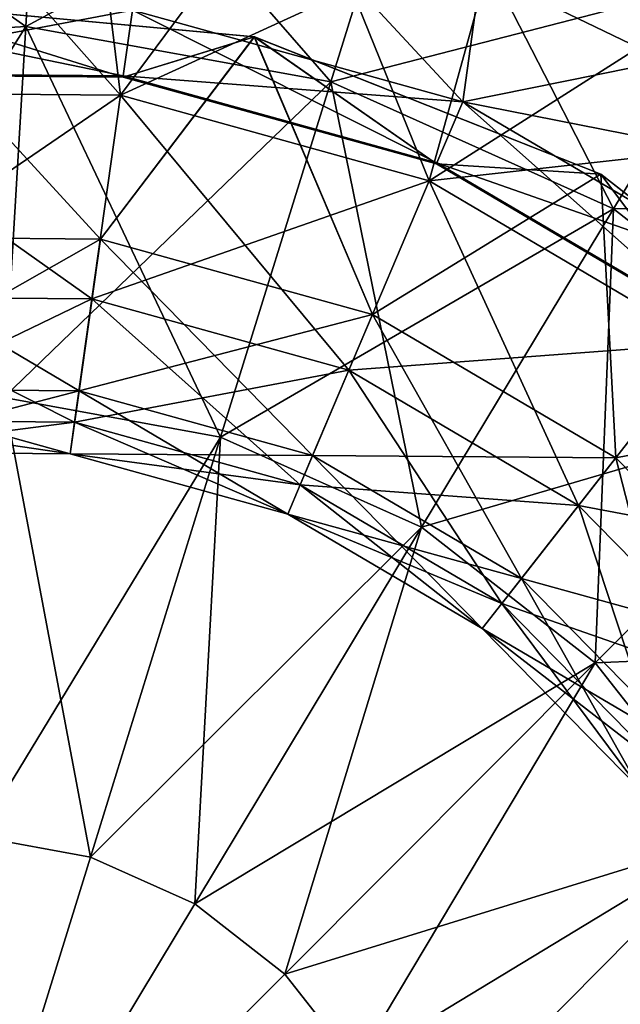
# Model space of a CAD drawing. Header units: millimetres. Extents: x -84 to 84, y -375 to 274.
# Tile 34 of 108: x -60.74 to -58.56, y 54.38 to 57.95. Entities that reach past the tile are written whole.
import ezdxf

# ---------------------------------------------------------------- set-up
doc = ezdxf.new("R2010")
doc.units = ezdxf.units.MM
doc.header["$LTSCALE"] = 148.96817
for name, color, linetype in [('143', 7, 'CONTINUOUS'), ('170', 7, 'CONTINUOUS'), ('171', 7, 'CONTINUOUS'), ('172', 7, 'CONTINUOUS'), ('185', 7, 'CONTINUOUS'), ('186', 7, 'CONTINUOUS'), ('187', 7, 'CONTINUOUS')]:
    doc.layers.add(name, color=color, linetype=linetype)

msp = doc.modelspace()

# ---------------------------------------------------------------- linework, layer by layer
at = {"layer": '143', "color": 7, "linetype": 'CONTINUOUS', "true_color": 0xa2afbf}
for points in [[(-59.3556, 42.4962, 0.0434), (-48.9732, 55.7851, 1.9428), (-60.525, 40.9995, 1.9428), (-59.3556, 42.4962, 0.0434)], [(-60.525, 40.9995, 1.9428), (-48.9732, 55.7851, 1.9428), (-54.7491, 48.3923, 2.9251), (-60.525, 40.9995, 1.9428)], [(-50.1426, 54.2883, 18.8066), (-60.525, 40.9995, 16.9072), (-48.9732, 55.7851, 16.9072), (-50.1426, 54.2883, 18.8066)], [(-48.9732, 55.7851, 16.9072), (-60.525, 40.9995, 16.9072), (-54.7491, 48.3923, 15.9249), (-48.9732, 55.7851, 16.9072)], [(-50.1426, 54.2883, 0.0434), (-48.9732, 55.7851, 1.9428), (-59.3556, 42.4962, 0.0434), (-50.1426, 54.2883, 0.0434)]]:
    msp.add_3dface(points, dxfattribs=at)
at = {"layer": '170', "color": 7, "linetype": 'CONTINUOUS', "true_color": 0xa2afbf}
for points in [[(-57.8907, 58.4206, -16.0597), (-59.2132, 59.0136, -16.0597), (-58.3984, 57.8003, -14.5268), (-57.8907, 58.4206, -16.0597)], [(-58.3984, 57.8003, -14.5268), (-59.2132, 59.0136, -16.0597), (-59.0694, 58.1236, -14.5268), (-58.3984, 57.8003, -14.5268)], [(-60.6597, 58.9255, -21.1315), (-61.8405, 57.8556, -22.5508), (-62.0225, 58.8412, -21.1315), (-60.6597, 58.9255, -21.1315)], [(-60.7189, 57.9249, -22.5508), (-61.8405, 57.8556, -22.5508), (-60.6597, 58.9255, -21.1315), (-60.7189, 57.9249, -22.5508)], [(-59.3163, 58.6812, -21.1315), (-60.7189, 57.9249, -22.5508), (-60.6597, 58.9255, -21.1315), (-59.3163, 58.6812, -21.1315)], [(-59.6132, 57.7238, -22.5508), (-60.7189, 57.9249, -22.5508), (-59.3163, 58.6812, -21.1315), (-59.6132, 57.7238, -22.5508)], [(-58.0704, 58.1225, -21.1315), (-59.6132, 57.7238, -22.5508), (-59.3163, 58.6812, -21.1315), (-58.0704, 58.1225, -21.1315)], [(-58.5878, 57.264, -22.5508), (-59.6132, 57.7238, -22.5508), (-58.0704, 58.1225, -21.1315), (-58.5878, 57.264, -22.5508)], [(-56.9944, 57.2818, -21.1315), (-58.5878, 57.264, -22.5508), (-58.0704, 58.1225, -21.1315), (-56.9944, 57.2818, -21.1315)], [(-60.7189, 57.9249, -22.5508), (-61.5957, 56.5299, -23.647), (-61.8405, 57.8556, -22.5508), (-60.7189, 57.9249, -22.5508)], [(-60.7985, 56.5792, -23.647), (-61.5957, 56.5299, -23.647), (-60.7189, 57.9249, -22.5508), (-60.7985, 56.5792, -23.647)], [(-59.6132, 57.7238, -22.5508), (-60.7985, 56.5792, -23.647), (-60.7189, 57.9249, -22.5508), (-59.6132, 57.7238, -22.5508)], [(-60.0125, 56.4362, -23.647), (-60.7985, 56.5792, -23.647), (-59.6132, 57.7238, -22.5508), (-60.0125, 56.4362, -23.647)], [(-58.5878, 57.264, -22.5508), (-60.0125, 56.4362, -23.647), (-59.6132, 57.7238, -22.5508), (-58.5878, 57.264, -22.5508)], [(-59.2837, 56.1094, -23.647), (-60.0125, 56.4362, -23.647), (-58.5878, 57.264, -22.5508), (-59.2837, 56.1094, -23.647)], [(-57.7022, 56.5721, -22.5508), (-59.2837, 56.1094, -23.647), (-58.5878, 57.264, -22.5508), (-57.7022, 56.5721, -22.5508)], [(-57.7022, 56.5721, -22.5508), (-58.5878, 57.264, -22.5508), (-56.9944, 57.2818, -21.1315), (-57.7022, 56.5721, -22.5508)], [(-60.0125, 56.4362, -23.647), (-60.8926, 54.9881, -24.3389), (-60.7985, 56.5792, -23.647), (-60.0125, 56.4362, -23.647)], [(-58.6542, 55.6176, -23.647), (-59.2837, 56.1094, -23.647), (-57.7022, 56.5721, -22.5508), (-58.6542, 55.6176, -23.647)], [(-57.008, 55.6884, -22.5508), (-58.6542, 55.6176, -23.647), (-57.7022, 56.5721, -22.5508), (-57.008, 55.6884, -22.5508)], [(-60.4847, 54.9139, -24.3389), (-60.8926, 54.9881, -24.3389), (-60.0125, 56.4362, -23.647), (-60.4847, 54.9139, -24.3389)], [(-59.2837, 56.1094, -23.647), (-60.4847, 54.9139, -24.3389), (-60.0125, 56.4362, -23.647), (-59.2837, 56.1094, -23.647)], [(-60.1064, 54.7442, -24.3389), (-60.4847, 54.9139, -24.3389), (-59.2837, 56.1094, -23.647), (-60.1064, 54.7442, -24.3389)], [(-58.6542, 55.6176, -23.647), (-60.1064, 54.7442, -24.3389), (-59.2837, 56.1094, -23.647), (-58.6542, 55.6176, -23.647)], [(-58.1607, 54.9894, -23.647), (-58.6542, 55.6176, -23.647), (-57.008, 55.6884, -22.5508), (-58.1607, 54.9894, -23.647)], [(-59.7797, 54.489, -24.3389), (-60.1064, 54.7442, -24.3389), (-58.6542, 55.6176, -23.647), (-59.7797, 54.489, -24.3389)], [(-58.1607, 54.9894, -23.647), (-59.7797, 54.489, -24.3389), (-58.6542, 55.6176, -23.647), (-58.1607, 54.9894, -23.647)], [(-60.4847, 54.9139, -24.3389), (-60.9941, 53.2714, -24.575), (-60.8926, 54.9881, -24.3389), (-60.4847, 54.9139, -24.3389)], [(-59.5236, 54.163, -24.3389), (-59.7797, 54.489, -24.3389), (-58.1607, 54.9894, -23.647), (-59.5236, 54.163, -24.3389)], [(-57.8319, 54.2614, -23.647), (-59.5236, 54.163, -24.3389), (-58.1607, 54.9894, -23.647), (-57.8319, 54.2614, -23.647)], [(-60.1064, 54.7442, -24.3389), (-60.9941, 53.2714, -24.575), (-60.4847, 54.9139, -24.3389), (-60.1064, 54.7442, -24.3389)], [(-59.7797, 54.489, -24.3389), (-60.9941, 53.2714, -24.575), (-60.1064, 54.7442, -24.3389), (-59.7797, 54.489, -24.3389)], [(-59.5236, 54.163, -24.3389), (-60.9941, 53.2714, -24.575), (-59.7797, 54.489, -24.3389), (-59.5236, 54.163, -24.3389)]]:
    msp.add_3dface(points, dxfattribs=at)
at = {"layer": '171', "color": 7, "linetype": 'CONTINUOUS', "true_color": 0xa2afbf}
for points in [[(-59.7795, 58.3481, -14.5268), (-60.3318, 57.984, -13.6694), (-59.1346, 57.652, -13.6694), (-59.7795, 58.3481, -14.5268)], [(-59.0694, 58.1236, -14.5268), (-59.7795, 58.3481, -14.5268), (-59.1346, 57.652, -13.6694), (-59.0694, 58.1236, -14.5268)], [(-58.3984, 57.8003, -14.5268), (-59.0694, 58.1236, -14.5268), (-59.1346, 57.652, -13.6694), (-58.3984, 57.8003, -14.5268)], [(-61.5442, 57.7517, -11.7468), (-61.2354, 58.0113, -10.7994), (-60.3659, 57.7414, -11.7468), (-61.5442, 57.7517, -11.7468)], [(-61.2354, 58.0113, -10.7994), (-59.8904, 57.8873, -10.7994), (-60.3659, 57.7414, -11.7468), (-61.2354, 58.0113, -10.7994)], [(-61.5447, 57.7559, -12.7232), (-60.3653, 57.7457, -12.7232), (-61.5741, 57.9948, -13.6694), (-61.5447, 57.7559, -12.7232)], [(-61.5741, 57.9948, -13.6694), (-60.3653, 57.7457, -12.7232), (-60.3318, 57.984, -13.6694), (-61.5741, 57.9948, -13.6694)], [(-60.3653, 57.7457, -12.7232), (-59.2287, 57.4304, -12.7232), (-60.3318, 57.984, -13.6694), (-60.3653, 57.7457, -12.7232)], [(-60.3318, 57.984, -13.6694), (-59.2287, 57.4304, -12.7232), (-59.1346, 57.652, -13.6694), (-60.3318, 57.984, -13.6694)], [(-60.3659, 57.7414, -11.7468), (-59.8904, 57.8873, -10.7994), (-59.2303, 57.4265, -11.7468), (-60.3659, 57.7414, -11.7468)], [(-59.8904, 57.8873, -10.7994), (-58.6347, 57.3894, -10.7994), (-59.2303, 57.4265, -11.7468), (-59.8904, 57.8873, -10.7994)], [(-58.3984, 57.8003, -14.5268), (-59.1346, 57.652, -13.6694), (-58.0642, 57.0215, -13.6694), (-58.3984, 57.8003, -14.5268)], [(-61.5442, 57.7517, -11.7468), (-60.3659, 57.7414, -11.7468), (-61.5447, 57.7559, -12.7232), (-61.5442, 57.7517, -11.7468)], [(-61.5447, 57.7559, -12.7232), (-60.3659, 57.7414, -11.7468), (-60.3653, 57.7457, -12.7232), (-61.5447, 57.7559, -12.7232)], [(-60.3659, 57.7414, -11.7468), (-59.2303, 57.4265, -11.7468), (-60.3653, 57.7457, -12.7232), (-60.3659, 57.7414, -11.7468)], [(-60.3653, 57.7457, -12.7232), (-59.2303, 57.4265, -11.7468), (-59.2287, 57.4304, -12.7232), (-60.3653, 57.7457, -12.7232)], [(-59.2287, 57.4304, -12.7232), (-58.2124, 56.8318, -12.7232), (-59.1346, 57.652, -13.6694), (-59.2287, 57.4304, -12.7232)], [(-59.1346, 57.652, -13.6694), (-58.2124, 56.8318, -12.7232), (-58.0642, 57.0215, -13.6694), (-59.1346, 57.652, -13.6694)], [(-59.2303, 57.4265, -11.7468), (-58.215, 56.8284, -11.7468), (-59.2287, 57.4304, -12.7232), (-59.2303, 57.4265, -11.7468)], [(-59.2303, 57.4265, -11.7468), (-58.6347, 57.3894, -10.7994), (-58.215, 56.8284, -11.7468), (-59.2303, 57.4265, -11.7468)], [(-59.2287, 57.4304, -12.7232), (-58.215, 56.8284, -11.7468), (-58.2124, 56.8318, -12.7232), (-59.2287, 57.4304, -12.7232)], [(-58.6347, 57.3894, -10.7994), (-57.57, 56.5578, -10.7994), (-58.215, 56.8284, -11.7468), (-58.6347, 57.3894, -10.7994)]]:
    msp.add_3dface(points, dxfattribs=at)
at = {"layer": '172', "color": 7, "linetype": 'CONTINUOUS', "true_color": 0xa2afbf}
for points in [[(-61.2692, 58.6844, -4.1441), (-60.496, 58.6684, -4.1441), (-61.5361, 57.6855, -4.7643), (-61.2692, 58.6844, -4.1441)], [(-60.496, 58.6684, -4.1441), (-60.3751, 57.6754, -4.7643), (-61.5361, 57.6855, -4.7643), (-60.496, 58.6684, -4.1441)], [(-60.496, 58.6684, -4.1441), (-59.733, 58.5426, -4.1441), (-60.3751, 57.6754, -4.7643), (-60.496, 58.6684, -4.1441)], [(-59.733, 58.5426, -4.1441), (-58.9956, 58.3095, -4.1441), (-60.3751, 57.6754, -4.7643), (-59.733, 58.5426, -4.1441)], [(-58.9956, 58.3095, -4.1441), (-59.2564, 57.3651, -4.7643), (-60.3751, 57.6754, -4.7643), (-58.9956, 58.3095, -4.1441)], [(-58.9956, 58.3095, -4.1441), (-58.299, 57.9738, -4.1441), (-59.2564, 57.3651, -4.7643), (-58.9956, 58.3095, -4.1441)], [(-60.4484, 57.1542, -10.0014), (-61.2354, 58.0113, -10.7994), (-61.4719, 57.1631, -10.0014), (-60.4484, 57.1542, -10.0014)], [(-59.8904, 57.8873, -10.7994), (-61.2354, 58.0113, -10.7994), (-60.4484, 57.1542, -10.0014), (-59.8904, 57.8873, -10.7994)], [(-58.299, 57.9738, -4.1441), (-57.6572, 57.5424, -4.1441), (-59.2564, 57.3651, -4.7643), (-58.299, 57.9738, -4.1441)], [(-59.462, 56.8806, -10.0014), (-59.8904, 57.8873, -10.7994), (-60.4484, 57.1542, -10.0014), (-59.462, 56.8806, -10.0014)], [(-58.6347, 57.3894, -10.7994), (-59.8904, 57.8873, -10.7994), (-59.462, 56.8806, -10.0014), (-58.6347, 57.3894, -10.7994)], [(-60.3751, 57.6754, -4.7643), (-61.4452, 56.9452, -5.6458), (-61.5361, 57.6855, -4.7643), (-60.3751, 57.6754, -4.7643)], [(-60.4789, 56.9368, -5.6458), (-61.4452, 56.9452, -5.6458), (-60.3751, 57.6754, -4.7643), (-60.4789, 56.9368, -5.6458)], [(-59.2564, 57.3651, -4.7643), (-60.4789, 56.9368, -5.6458), (-60.3751, 57.6754, -4.7643), (-59.2564, 57.3651, -4.7643)], [(-57.6572, 57.5424, -4.1441), (-58.256, 56.7759, -4.7643), (-59.2564, 57.3651, -4.7643), (-57.6572, 57.5424, -4.1441)], [(-59.5478, 56.6785, -5.6458), (-60.4789, 56.9368, -5.6458), (-59.2564, 57.3651, -4.7643), (-59.5478, 56.6785, -5.6458)], [(-58.256, 56.7759, -4.7643), (-59.5478, 56.6785, -5.6458), (-59.2564, 57.3651, -4.7643), (-58.256, 56.7759, -4.7643)], [(-58.5801, 56.3611, -10.0014), (-58.6347, 57.3894, -10.7994), (-59.462, 56.8806, -10.0014), (-58.5801, 56.3611, -10.0014)], [(-57.57, 56.5578, -10.7994), (-58.6347, 57.3894, -10.7994), (-58.5801, 56.3611, -10.0014), (-57.57, 56.5578, -10.7994)], [(-60.4484, 57.1542, -10.0014), (-61.4719, 57.1631, -10.0014), (-60.5257, 56.604, -8.9892), (-60.4484, 57.1542, -10.0014)], [(-60.5257, 56.604, -8.9892), (-61.4719, 57.1631, -10.0014), (-61.4042, 56.6117, -8.9892), (-60.5257, 56.604, -8.9892)], [(-59.6791, 56.3692, -8.9892), (-60.4484, 57.1542, -10.0014), (-60.5257, 56.604, -8.9892), (-59.6791, 56.3692, -8.9892)], [(-59.462, 56.8806, -10.0014), (-60.4484, 57.1542, -10.0014), (-59.6791, 56.3692, -8.9892), (-59.462, 56.8806, -10.0014)], [(-60.4789, 56.9368, -5.6458), (-61.3902, 56.4976, -6.7088), (-61.4452, 56.9452, -5.6458), (-60.4789, 56.9368, -5.6458)], [(-60.5417, 56.4902, -6.7088), (-61.3902, 56.4976, -6.7088), (-60.4789, 56.9368, -5.6458), (-60.5417, 56.4902, -6.7088)], [(-59.5478, 56.6785, -5.6458), (-60.5417, 56.4902, -6.7088), (-60.4789, 56.9368, -5.6458), (-59.5478, 56.6785, -5.6458)], [(-58.9222, 55.9233, -8.9892), (-59.462, 56.8806, -10.0014), (-59.6791, 56.3692, -8.9892), (-58.9222, 55.9233, -8.9892)], [(-58.5801, 56.3611, -10.0014), (-59.462, 56.8806, -10.0014), (-58.9222, 55.9233, -8.9892), (-58.5801, 56.3611, -10.0014)], [(-58.7153, 56.1881, -5.6458), (-59.5478, 56.6785, -5.6458), (-58.256, 56.7759, -4.7643), (-58.7153, 56.1881, -5.6458)], [(-57.4423, 55.9478, -4.7643), (-58.7153, 56.1881, -5.6458), (-58.256, 56.7759, -4.7643), (-57.4423, 55.9478, -4.7643)], [(-59.724, 56.2634, -6.7088), (-60.5417, 56.4902, -6.7088), (-59.5478, 56.6785, -5.6458), (-59.724, 56.2634, -6.7088)], [(-58.7153, 56.1881, -5.6458), (-59.724, 56.2634, -6.7088), (-59.5478, 56.6785, -5.6458), (-58.7153, 56.1881, -5.6458)], [(-60.5257, 56.604, -8.9892), (-61.4042, 56.6117, -8.9892), (-60.5578, 56.3758, -7.8577), (-60.5257, 56.604, -8.9892)], [(-60.5578, 56.3758, -7.8577), (-61.4042, 56.6117, -8.9892), (-61.3761, 56.383, -7.8577), (-60.5578, 56.3758, -7.8577)], [(-59.7692, 56.1571, -7.8577), (-60.5257, 56.604, -8.9892), (-60.5578, 56.3758, -7.8577), (-59.7692, 56.1571, -7.8577)], [(-59.6791, 56.3692, -8.9892), (-60.5257, 56.604, -8.9892), (-59.7692, 56.1571, -7.8577), (-59.6791, 56.3692, -8.9892)], [(-57.8627, 55.6311, -10.0014), (-57.57, 56.5578, -10.7994), (-58.5801, 56.3611, -10.0014), (-57.8627, 55.6311, -10.0014)], [(-60.5417, 56.4902, -6.7088), (-61.3761, 56.383, -7.8577), (-61.3902, 56.4976, -6.7088), (-60.5417, 56.4902, -6.7088)], [(-60.5578, 56.3758, -7.8577), (-61.3761, 56.383, -7.8577), (-60.5417, 56.4902, -6.7088), (-60.5578, 56.3758, -7.8577)], [(-59.724, 56.2634, -6.7088), (-60.5578, 56.3758, -7.8577), (-60.5417, 56.4902, -6.7088), (-59.724, 56.2634, -6.7088)], [(-59.7692, 56.1571, -7.8577), (-60.5578, 56.3758, -7.8577), (-59.724, 56.2634, -6.7088), (-59.7692, 56.1571, -7.8577)], [(-59.064, 55.7418, -7.8577), (-59.6791, 56.3692, -8.9892), (-59.7692, 56.1571, -7.8577), (-59.064, 55.7418, -7.8577)], [(-58.9222, 55.9233, -8.9892), (-59.6791, 56.3692, -8.9892), (-59.064, 55.7418, -7.8577), (-58.9222, 55.9233, -8.9892)], [(-58.3064, 55.2967, -8.9892), (-58.5801, 56.3611, -10.0014), (-58.9222, 55.9233, -8.9892), (-58.3064, 55.2967, -8.9892)], [(-57.8627, 55.6311, -10.0014), (-58.5801, 56.3611, -10.0014), (-58.3064, 55.2967, -8.9892), (-57.8627, 55.6311, -10.0014)], [(-58.9929, 55.8327, -6.7088), (-59.7692, 56.1571, -7.8577), (-59.724, 56.2634, -6.7088), (-58.9929, 55.8327, -6.7088)], [(-58.9929, 55.8327, -6.7088), (-59.724, 56.2634, -6.7088), (-58.7153, 56.1881, -5.6458), (-58.9929, 55.8327, -6.7088)], [(-58.038, 55.4989, -5.6458), (-58.9929, 55.8327, -6.7088), (-58.7153, 56.1881, -5.6458), (-58.038, 55.4989, -5.6458)], [(-58.038, 55.4989, -5.6458), (-58.7153, 56.1881, -5.6458), (-57.4423, 55.9478, -4.7643), (-58.038, 55.4989, -5.6458)], [(-59.064, 55.7418, -7.8577), (-59.7692, 56.1571, -7.8577), (-58.9929, 55.8327, -6.7088), (-59.064, 55.7418, -7.8577)], [(-58.4904, 55.158, -7.8577), (-58.9222, 55.9233, -8.9892), (-59.064, 55.7418, -7.8577), (-58.4904, 55.158, -7.8577)], [(-58.3064, 55.2967, -8.9892), (-58.9222, 55.9233, -8.9892), (-58.4904, 55.158, -7.8577), (-58.3064, 55.2967, -8.9892)], [(-58.3982, 55.2275, -6.7088), (-59.064, 55.7418, -7.8577), (-58.9929, 55.8327, -6.7088), (-58.3982, 55.2275, -6.7088)], [(-58.3982, 55.2275, -6.7088), (-58.9929, 55.8327, -6.7088), (-58.038, 55.4989, -5.6458), (-58.3982, 55.2275, -6.7088)], [(-58.4904, 55.158, -7.8577), (-59.064, 55.7418, -7.8577), (-58.3982, 55.2275, -6.7088), (-58.4904, 55.158, -7.8577)]]:
    msp.add_3dface(points, dxfattribs=at)
at = {"layer": '185', "color": 7, "linetype": 'CONTINUOUS', "true_color": 0xa2afbf}
for points in [[(-62.0225, 58.8412, 39.9815), (-60.7189, 57.9249, 41.4008), (-60.6597, 58.9255, 39.9815), (-62.0225, 58.8412, 39.9815)], [(-60.7189, 57.9249, 41.4008), (-59.6132, 57.7238, 41.4008), (-60.6597, 58.9255, 39.9815), (-60.7189, 57.9249, 41.4008)], [(-60.6597, 58.9255, 39.9815), (-59.6132, 57.7238, 41.4008), (-59.3163, 58.6812, 39.9815), (-60.6597, 58.9255, 39.9815)], [(-61.8405, 57.8556, 41.4008), (-60.7189, 57.9249, 41.4008), (-62.0225, 58.8412, 39.9815), (-61.8405, 57.8556, 41.4008)], [(-59.6132, 57.7238, 41.4008), (-58.5878, 57.264, 41.4008), (-59.3163, 58.6812, 39.9815), (-59.6132, 57.7238, 41.4008)], [(-59.3163, 58.6812, 39.9815), (-58.5878, 57.264, 41.4008), (-58.0704, 58.1225, 39.9815), (-59.3163, 58.6812, 39.9815)], [(-59.0694, 58.1236, 33.3768), (-57.8907, 58.4206, 34.9097), (-58.3984, 57.8003, 33.3768), (-59.0694, 58.1236, 33.3768)], [(-58.5878, 57.264, 41.4008), (-57.7022, 56.5721, 41.4008), (-58.0704, 58.1225, 39.9815), (-58.5878, 57.264, 41.4008)], [(-61.8405, 57.8556, 41.4008), (-60.7985, 56.5792, 42.497), (-60.7189, 57.9249, 41.4008), (-61.8405, 57.8556, 41.4008)], [(-60.7985, 56.5792, 42.497), (-60.0125, 56.4362, 42.497), (-60.7189, 57.9249, 41.4008), (-60.7985, 56.5792, 42.497)], [(-60.7189, 57.9249, 41.4008), (-60.0125, 56.4362, 42.497), (-59.6132, 57.7238, 41.4008), (-60.7189, 57.9249, 41.4008)], [(-60.0125, 56.4362, 42.497), (-59.2837, 56.1094, 42.497), (-59.6132, 57.7238, 41.4008), (-60.0125, 56.4362, 42.497)], [(-59.6132, 57.7238, 41.4008), (-59.2837, 56.1094, 42.497), (-58.5878, 57.264, 41.4008), (-59.6132, 57.7238, 41.4008)], [(-59.2837, 56.1094, 42.497), (-58.6542, 55.6176, 42.497), (-58.5878, 57.264, 41.4008), (-59.2837, 56.1094, 42.497)], [(-58.5878, 57.264, 41.4008), (-58.6542, 55.6176, 42.497), (-57.7022, 56.5721, 41.4008), (-58.5878, 57.264, 41.4008)], [(-60.8926, 54.9881, 43.1889), (-60.4847, 54.9139, 43.1889), (-60.7985, 56.5792, 42.497), (-60.8926, 54.9881, 43.1889)], [(-60.7985, 56.5792, 42.497), (-60.4847, 54.9139, 43.1889), (-60.0125, 56.4362, 42.497), (-60.7985, 56.5792, 42.497)], [(-58.6542, 55.6176, 42.497), (-58.1607, 54.9894, 42.497), (-57.7022, 56.5721, 41.4008), (-58.6542, 55.6176, 42.497)], [(-60.4847, 54.9139, 43.1889), (-60.1064, 54.7442, 43.1889), (-60.0125, 56.4362, 42.497), (-60.4847, 54.9139, 43.1889)], [(-60.0125, 56.4362, 42.497), (-60.1064, 54.7442, 43.1889), (-59.2837, 56.1094, 42.497), (-60.0125, 56.4362, 42.497)], [(-60.1064, 54.7442, 43.1889), (-59.7797, 54.489, 43.1889), (-59.2837, 56.1094, 42.497), (-60.1064, 54.7442, 43.1889)], [(-59.2837, 56.1094, 42.497), (-59.7797, 54.489, 43.1889), (-58.6542, 55.6176, 42.497), (-59.2837, 56.1094, 42.497)], [(-59.7797, 54.489, 43.1889), (-59.5236, 54.163, 43.1889), (-58.6542, 55.6176, 42.497), (-59.7797, 54.489, 43.1889)], [(-58.6542, 55.6176, 42.497), (-59.5236, 54.163, 43.1889), (-58.1607, 54.9894, 42.497), (-58.6542, 55.6176, 42.497)], [(-60.8926, 54.9881, 43.1889), (-60.9941, 53.2714, 43.425), (-60.4847, 54.9139, 43.1889), (-60.8926, 54.9881, 43.1889)], [(-59.5236, 54.163, 43.1889), (-59.3529, 53.7852, 43.1889), (-58.1607, 54.9894, 42.497), (-59.5236, 54.163, 43.1889)], [(-58.1607, 54.9894, 42.497), (-59.3529, 53.7852, 43.1889), (-57.8319, 54.2614, 42.497), (-58.1607, 54.9894, 42.497)], [(-60.4847, 54.9139, 43.1889), (-60.9941, 53.2714, 43.425), (-60.1064, 54.7442, 43.1889), (-60.4847, 54.9139, 43.1889)], [(-60.1064, 54.7442, 43.1889), (-60.9941, 53.2714, 43.425), (-59.7797, 54.489, 43.1889), (-60.1064, 54.7442, 43.1889)], [(-59.7797, 54.489, 43.1889), (-60.9941, 53.2714, 43.425), (-59.5236, 54.163, 43.1889), (-59.7797, 54.489, 43.1889)]]:
    msp.add_3dface(points, dxfattribs=at)
at = {"layer": '186', "color": 7, "linetype": 'CONTINUOUS', "true_color": 0xa2afbf}
for points in [[(-60.3318, 57.984, 32.5194), (-59.0694, 58.1236, 33.3768), (-59.1346, 57.652, 32.5194), (-60.3318, 57.984, 32.5194)], [(-59.0694, 58.1236, 33.3768), (-58.3984, 57.8003, 33.3768), (-59.1346, 57.652, 32.5194), (-59.0694, 58.1236, 33.3768)], [(-61.5442, 57.7517, 30.5968), (-60.3659, 57.7414, 30.5968), (-61.2355, 58.0113, 29.6494), (-61.5442, 57.7517, 30.5968)], [(-61.2355, 58.0113, 29.6494), (-60.3659, 57.7414, 30.5968), (-59.8902, 57.8872, 29.6494), (-61.2355, 58.0113, 29.6494)], [(-61.5741, 57.9948, 32.5194), (-60.3318, 57.984, 32.5194), (-61.5447, 57.7559, 31.5732), (-61.5741, 57.9948, 32.5194)], [(-61.5447, 57.7559, 31.5732), (-60.3318, 57.984, 32.5194), (-60.3653, 57.7457, 31.5732), (-61.5447, 57.7559, 31.5732)], [(-60.3318, 57.984, 32.5194), (-59.1346, 57.652, 32.5194), (-60.3653, 57.7457, 31.5732), (-60.3318, 57.984, 32.5194)], [(-60.3659, 57.7414, 30.5968), (-59.2303, 57.4265, 30.5968), (-59.8902, 57.8872, 29.6494), (-60.3659, 57.7414, 30.5968)], [(-59.8902, 57.8872, 29.6494), (-59.2303, 57.4265, 30.5968), (-58.6342, 57.3891, 29.6494), (-59.8902, 57.8872, 29.6494)], [(-58.3984, 57.8003, 33.3768), (-57.7803, 57.3848, 33.3768), (-59.1346, 57.652, 32.5194), (-58.3984, 57.8003, 33.3768)], [(-61.5447, 57.7559, 31.5732), (-60.3653, 57.7457, 31.5732), (-61.5442, 57.7517, 30.5968), (-61.5447, 57.7559, 31.5732)], [(-61.5442, 57.7517, 30.5968), (-60.3653, 57.7457, 31.5732), (-60.3659, 57.7414, 30.5968), (-61.5442, 57.7517, 30.5968)], [(-60.3653, 57.7457, 31.5732), (-59.2287, 57.4304, 31.5732), (-60.3659, 57.7414, 30.5968), (-60.3653, 57.7457, 31.5732)], [(-60.3659, 57.7414, 30.5968), (-59.2287, 57.4304, 31.5732), (-59.2303, 57.4265, 30.5968), (-60.3659, 57.7414, 30.5968)], [(-60.3653, 57.7457, 31.5732), (-59.1346, 57.652, 32.5194), (-59.2287, 57.4304, 31.5732), (-60.3653, 57.7457, 31.5732)], [(-59.1346, 57.652, 32.5194), (-58.0642, 57.0215, 32.5194), (-59.2287, 57.4304, 31.5732), (-59.1346, 57.652, 32.5194)], [(-59.1346, 57.652, 32.5194), (-57.7803, 57.3848, 33.3768), (-58.0642, 57.0215, 32.5194), (-59.1346, 57.652, 32.5194)], [(-59.2287, 57.4304, 31.5732), (-58.2124, 56.8318, 31.5732), (-59.2303, 57.4265, 30.5968), (-59.2287, 57.4304, 31.5732)], [(-59.2303, 57.4265, 30.5968), (-58.2124, 56.8318, 31.5732), (-58.215, 56.8284, 30.5968), (-59.2303, 57.4265, 30.5968)], [(-59.2303, 57.4265, 30.5968), (-58.215, 56.8284, 30.5968), (-58.6342, 57.3891, 29.6494), (-59.2303, 57.4265, 30.5968)], [(-59.2287, 57.4304, 31.5732), (-58.0642, 57.0215, 32.5194), (-58.2124, 56.8318, 31.5732), (-59.2287, 57.4304, 31.5732)], [(-58.6342, 57.3891, 29.6494), (-58.215, 56.8284, 30.5968), (-57.5695, 56.5573, 29.6494), (-58.6342, 57.3891, 29.6494)]]:
    msp.add_3dface(points, dxfattribs=at)
at = {"layer": '187', "color": 7, "linetype": 'CONTINUOUS', "true_color": 0xa2afbf}
for points in [[(-61.2692, 58.6844, 22.9941), (-61.5361, 57.6855, 23.6143), (-60.3751, 57.6754, 23.6143), (-61.2692, 58.6844, 22.9941)], [(-60.496, 58.6684, 22.9941), (-61.2692, 58.6844, 22.9941), (-60.3751, 57.6754, 23.6143), (-60.496, 58.6684, 22.9941)], [(-59.733, 58.5426, 22.9941), (-60.496, 58.6684, 22.9941), (-60.3751, 57.6754, 23.6143), (-59.733, 58.5426, 22.9941)], [(-59.733, 58.5426, 22.9941), (-60.3751, 57.6754, 23.6143), (-59.2564, 57.3651, 23.6143), (-59.733, 58.5426, 22.9941)], [(-58.9956, 58.3095, 22.9941), (-59.733, 58.5426, 22.9941), (-59.2564, 57.3651, 23.6143), (-58.9956, 58.3095, 22.9941)], [(-58.299, 57.9738, 22.9941), (-58.9956, 58.3095, 22.9941), (-59.2564, 57.3651, 23.6143), (-58.299, 57.9738, 22.9941)], [(-61.4719, 57.1631, 28.8514), (-61.2355, 58.0113, 29.6494), (-60.4484, 57.1542, 28.8514), (-61.4719, 57.1631, 28.8514)], [(-61.2355, 58.0113, 29.6494), (-59.8902, 57.8872, 29.6494), (-60.4484, 57.1542, 28.8514), (-61.2355, 58.0113, 29.6494)], [(-58.299, 57.9738, 22.9941), (-59.2564, 57.3651, 23.6143), (-58.256, 56.7759, 23.6143), (-58.299, 57.9738, 22.9941)], [(-60.4484, 57.1542, 28.8514), (-59.8902, 57.8872, 29.6494), (-59.462, 56.8806, 28.8514), (-60.4484, 57.1542, 28.8514)], [(-59.8902, 57.8872, 29.6494), (-58.6342, 57.3891, 29.6494), (-59.462, 56.8806, 28.8514), (-59.8902, 57.8872, 29.6494)], [(-61.4452, 56.9452, 24.4958), (-60.4789, 56.9368, 24.4958), (-61.5361, 57.6855, 23.6143), (-61.4452, 56.9452, 24.4958)], [(-61.5361, 57.6855, 23.6143), (-60.4789, 56.9368, 24.4958), (-60.3751, 57.6754, 23.6143), (-61.5361, 57.6855, 23.6143)], [(-60.4789, 56.9368, 24.4958), (-59.5478, 56.6785, 24.4958), (-60.3751, 57.6754, 23.6143), (-60.4789, 56.9368, 24.4958)], [(-60.3751, 57.6754, 23.6143), (-59.5478, 56.6785, 24.4958), (-59.2564, 57.3651, 23.6143), (-60.3751, 57.6754, 23.6143)], [(-59.5478, 56.6785, 24.4958), (-58.7153, 56.1881, 24.4958), (-59.2564, 57.3651, 23.6143), (-59.5478, 56.6785, 24.4958)], [(-59.462, 56.8806, 28.8514), (-58.6342, 57.3891, 29.6494), (-58.5801, 56.3611, 28.8514), (-59.462, 56.8806, 28.8514)], [(-59.2564, 57.3651, 23.6143), (-58.7153, 56.1881, 24.4958), (-58.256, 56.7759, 23.6143), (-59.2564, 57.3651, 23.6143)], [(-58.6342, 57.3891, 29.6494), (-57.5695, 56.5573, 29.6494), (-58.5801, 56.3611, 28.8514), (-58.6342, 57.3891, 29.6494)], [(-61.4719, 57.1631, 28.8514), (-60.4484, 57.1542, 28.8514), (-61.4042, 56.6117, 27.8392), (-61.4719, 57.1631, 28.8514)], [(-61.4042, 56.6117, 27.8392), (-60.4484, 57.1542, 28.8514), (-60.5257, 56.604, 27.8392), (-61.4042, 56.6117, 27.8392)], [(-60.4484, 57.1542, 28.8514), (-59.462, 56.8806, 28.8514), (-60.5257, 56.604, 27.8392), (-60.4484, 57.1542, 28.8514)], [(-61.3902, 56.4976, 25.5588), (-60.5417, 56.4902, 25.5588), (-61.4452, 56.9452, 24.4958), (-61.3902, 56.4976, 25.5588)], [(-61.4452, 56.9452, 24.4958), (-60.5417, 56.4902, 25.5588), (-60.4789, 56.9368, 24.4958), (-61.4452, 56.9452, 24.4958)], [(-60.5417, 56.4902, 25.5588), (-59.724, 56.2634, 25.5588), (-60.4789, 56.9368, 24.4958), (-60.5417, 56.4902, 25.5588)], [(-60.4789, 56.9368, 24.4958), (-59.724, 56.2634, 25.5588), (-59.5478, 56.6785, 24.4958), (-60.4789, 56.9368, 24.4958)], [(-60.5257, 56.604, 27.8392), (-59.462, 56.8806, 28.8514), (-59.6791, 56.3692, 27.8392), (-60.5257, 56.604, 27.8392)], [(-59.462, 56.8806, 28.8514), (-58.5801, 56.3611, 28.8514), (-59.6791, 56.3692, 27.8392), (-59.462, 56.8806, 28.8514)], [(-58.7153, 56.1881, 24.4958), (-58.038, 55.4989, 24.4958), (-58.256, 56.7759, 23.6143), (-58.7153, 56.1881, 24.4958)], [(-59.724, 56.2634, 25.5588), (-58.9929, 55.8327, 25.5588), (-59.5478, 56.6785, 24.4958), (-59.724, 56.2634, 25.5588)], [(-59.5478, 56.6785, 24.4958), (-58.9929, 55.8327, 25.5588), (-58.7153, 56.1881, 24.4958), (-59.5478, 56.6785, 24.4958)], [(-61.4042, 56.6117, 27.8392), (-60.5257, 56.604, 27.8392), (-61.3761, 56.383, 26.7077), (-61.4042, 56.6117, 27.8392)], [(-61.3761, 56.383, 26.7077), (-60.5257, 56.604, 27.8392), (-60.5578, 56.3758, 26.7077), (-61.3761, 56.383, 26.7077)], [(-60.5257, 56.604, 27.8392), (-59.6791, 56.3692, 27.8392), (-60.5578, 56.3758, 26.7077), (-60.5257, 56.604, 27.8392)], [(-58.5801, 56.3611, 28.8514), (-57.5695, 56.5573, 29.6494), (-57.8627, 55.6311, 28.8514), (-58.5801, 56.3611, 28.8514)], [(-61.3761, 56.383, 26.7077), (-60.5578, 56.3758, 26.7077), (-61.3902, 56.4976, 25.5588), (-61.3761, 56.383, 26.7077)], [(-61.3902, 56.4976, 25.5588), (-60.5578, 56.3758, 26.7077), (-60.5417, 56.4902, 25.5588), (-61.3902, 56.4976, 25.5588)], [(-60.5578, 56.3758, 26.7077), (-59.7692, 56.1571, 26.7077), (-60.5417, 56.4902, 25.5588), (-60.5578, 56.3758, 26.7077)], [(-60.5417, 56.4902, 25.5588), (-59.7692, 56.1571, 26.7077), (-59.724, 56.2634, 25.5588), (-60.5417, 56.4902, 25.5588)], [(-60.5578, 56.3758, 26.7077), (-59.6791, 56.3692, 27.8392), (-59.7692, 56.1571, 26.7077), (-60.5578, 56.3758, 26.7077)], [(-59.6791, 56.3692, 27.8392), (-58.9222, 55.9233, 27.8392), (-59.7692, 56.1571, 26.7077), (-59.6791, 56.3692, 27.8392)], [(-59.6791, 56.3692, 27.8392), (-58.5801, 56.3611, 28.8514), (-58.9222, 55.9233, 27.8392), (-59.6791, 56.3692, 27.8392)], [(-58.5801, 56.3611, 28.8514), (-57.8627, 55.6311, 28.8514), (-58.9222, 55.9233, 27.8392), (-58.5801, 56.3611, 28.8514)], [(-59.7692, 56.1571, 26.7077), (-59.064, 55.7418, 26.7077), (-59.724, 56.2634, 25.5588), (-59.7692, 56.1571, 26.7077)], [(-59.724, 56.2634, 25.5588), (-59.064, 55.7418, 26.7077), (-58.9929, 55.8327, 25.5588), (-59.724, 56.2634, 25.5588)], [(-58.9929, 55.8327, 25.5588), (-58.3982, 55.2275, 25.5588), (-58.7153, 56.1881, 24.4958), (-58.9929, 55.8327, 25.5588)], [(-58.7153, 56.1881, 24.4958), (-58.3982, 55.2275, 25.5588), (-58.038, 55.4989, 24.4958), (-58.7153, 56.1881, 24.4958)], [(-59.7692, 56.1571, 26.7077), (-58.9222, 55.9233, 27.8392), (-59.064, 55.7418, 26.7077), (-59.7692, 56.1571, 26.7077)], [(-58.9222, 55.9233, 27.8392), (-58.3064, 55.2967, 27.8392), (-59.064, 55.7418, 26.7077), (-58.9222, 55.9233, 27.8392)], [(-58.9222, 55.9233, 27.8392), (-57.8627, 55.6311, 28.8514), (-58.3064, 55.2967, 27.8392), (-58.9222, 55.9233, 27.8392)], [(-59.064, 55.7418, 26.7077), (-58.4904, 55.158, 26.7077), (-58.9929, 55.8327, 25.5588), (-59.064, 55.7418, 26.7077)], [(-58.9929, 55.8327, 25.5588), (-58.4904, 55.158, 26.7077), (-58.3982, 55.2275, 25.5588), (-58.9929, 55.8327, 25.5588)], [(-59.064, 55.7418, 26.7077), (-58.3064, 55.2967, 27.8392), (-58.4904, 55.158, 26.7077), (-59.064, 55.7418, 26.7077)]]:
    msp.add_3dface(points, dxfattribs=at)

doc.saveas('drawing.dxf')
